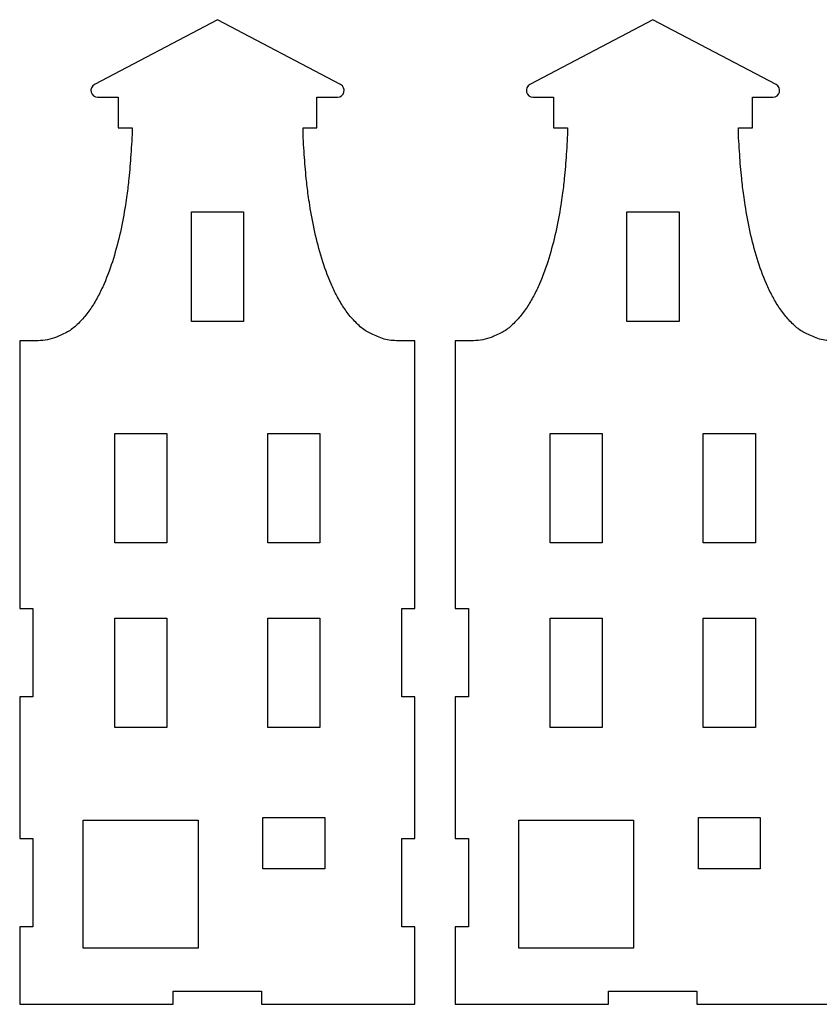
# Model space of a CAD drawing. Header units: millimetres. Extents: x -996 to 853, y -929 to 599.
# Tile 2 of 30: x -950 to -769, y 189 to 412. Entities that reach past the tile are written whole.
import ezdxf

# ---------------------------------------------------------------- set-up
doc = ezdxf.new("R2010")
doc.units = ezdxf.units.MM
doc.header["$MEASUREMENT"] = 0
doc.layers.add('Layer 1', color=7, linetype='Continuous')

msp = doc.modelspace()

# ---------------------------------------------------------------- linework, layer by layer
at = {"layer": 'Layer 1', "lineweight": 25}
for points, knots in [([(-864.7079, 338.8538), (-864.7079, 338.8538), (-860.5079, 338.8538), (-860.5079, 338.8538), (-860.5079, 338.8538), (-860.5079, 338.8538), (-860.5079, 278.2238), (-860.5079, 278.2238), (-860.5079, 278.2238), (-860.5079, 278.2238), (-863.5079, 278.2238), (-863.5079, 278.2238), (-863.5079, 278.2238), (-863.5079, 278.2238), (-863.5079, 258.2238), (-863.5079, 258.2238), (-863.5079, 258.2238), (-863.5079, 258.2238), (-860.5079, 258.2238), (-860.5079, 258.2238), (-860.5079, 258.2238), (-860.5079, 258.2238), (-860.5079, 226.1438), (-860.5079, 226.1438), (-860.5079, 226.1438), (-860.5079, 226.1438), (-863.5079, 226.1438), (-863.5079, 226.1438), (-863.5079, 226.1438), (-863.5079, 226.1438), (-863.5079, 206.1438), (-863.5079, 206.1438), (-863.5079, 206.1438), (-863.5079, 206.1438), (-860.5079, 206.1438), (-860.5079, 206.1438), (-860.5079, 206.1438), (-860.5079, 206.1438), (-860.5079, 188.6138), (-860.5079, 188.6138), (-860.5079, 188.6138), (-860.5079, 188.6138), (-895.2379, 188.6138), (-895.2379, 188.6138), (-895.2379, 188.6138), (-895.2379, 188.6138), (-895.2379, 191.6138), (-895.2379, 191.6138), (-895.2379, 191.6138), (-895.2379, 191.6138), (-915.2379, 191.6138), (-915.2379, 191.6138), (-915.2379, 191.6138), (-915.2379, 191.6138), (-915.2379, 188.6138), (-915.2379, 188.6138), (-915.2379, 188.6138), (-915.2379, 188.6138), (-949.9679, 188.6138), (-949.9679, 188.6138), (-949.9679, 188.6138), (-949.9679, 188.6138), (-949.9679, 206.1438), (-949.9679, 206.1438), (-949.9679, 206.1438), (-949.9679, 206.1438), (-946.9679, 206.1438), (-946.9679, 206.1438), (-946.9679, 206.1438), (-946.9679, 206.1438), (-946.9679, 226.1438), (-946.9679, 226.1438), (-946.9679, 226.1438), (-946.9679, 226.1438), (-949.9679, 226.1438), (-949.9679, 226.1438), (-949.9679, 226.1438), (-949.9679, 226.1438), (-949.9679, 258.2238), (-949.9679, 258.2238), (-949.9679, 258.2238), (-949.9679, 258.2238), (-946.9679, 258.2238), (-946.9679, 258.2238), (-946.9679, 258.2238), (-946.9679, 258.2238), (-946.9679, 278.2238), (-946.9679, 278.2238), (-946.9679, 278.2238), (-946.9679, 278.2238), (-949.9679, 278.2238), (-949.9679, 278.2238), (-949.9679, 278.2238), (-949.9679, 278.2238), (-949.9679, 338.8538), (-949.9679, 338.8538), (-949.9679, 338.8538), (-949.9679, 338.8538), (-945.8079, 338.8538), (-945.8079, 338.8538), (-945.8079, 338.8538), (-944.3679, 338.8538), (-942.9379, 339.1338), (-941.6079, 339.6838), (-941.6079, 339.6838), (-941.4179, 339.7638), (-941.2279, 339.8438), (-941.0379, 339.9238), (-941.0379, 339.9238), (-940.5679, 340.1238), (-940.1179, 340.3138), (-939.7079, 340.5238), (-939.7079, 340.5238), (-939.2979, 340.7238), (-938.9279, 340.9438), (-938.5579, 341.1938), (-938.5579, 341.1938), (-938.1979, 341.4338), (-937.8379, 341.7138), (-937.4879, 342.0238), (-937.4879, 342.0238), (-937.1279, 342.3338), (-936.7779, 342.6638), (-936.4379, 343.0138), (-936.4379, 343.0138), (-936.0979, 343.3538), (-935.7679, 343.7138), (-935.4579, 344.0838), (-935.4579, 344.0838), (-934.8279, 344.8238), (-934.2379, 345.6138), (-933.6879, 346.4338), (-933.6879, 346.4338), (-933.1479, 347.2538), (-932.6479, 348.1138), (-932.1779, 349.0038), (-932.1779, 349.0038), (-931.7079, 349.8838), (-931.2779, 350.7938), (-930.8679, 351.7238), (-930.8679, 351.7238), (-930.0579, 353.5838), (-929.3679, 355.5138), (-928.7579, 357.4738), (-928.7579, 357.4738), (-928.1579, 359.4338), (-927.6379, 361.4338), (-927.1879, 363.4538), (-927.1879, 363.4538), (-926.7379, 365.4738), (-926.3679, 367.5138), (-926.0379, 369.5638), (-926.0379, 369.5638), (-925.9279, 370.3138), (-925.8179, 371.0638), (-925.7179, 371.8138), (-925.7179, 371.8138), (-925.7179, 371.8138), (-925.7179, 371.8138), (-925.7179, 371.8138), (-925.7179, 371.8138), (-925.7179, 371.8138), (-925.7179, 371.8138), (-925.7179, 371.8138), (-925.7179, 371.8138), (-925.5379, 373.0638), (-925.3879, 374.3238), (-925.2579, 375.5838), (-925.2579, 375.5838), (-925.0679, 377.3738), (-924.9179, 379.1738), (-924.8079, 380.9738), (-924.8079, 380.9738), (-924.6579, 382.9838), (-924.5279, 384.9938), (-924.5179, 387.0038), (-924.5179, 387.0038), (-924.5179, 387.0038), (-927.6779, 387.0038), (-927.6779, 387.0038), (-927.6779, 387.0038), (-927.6779, 387.0038), (-927.6779, 394.0038), (-927.6779, 394.0038), (-927.6779, 394.0038), (-927.6779, 394.0038), (-932.3379, 394.0038), (-932.3379, 394.0038), (-932.3379, 394.0038), (-933.0279, 394.0038), (-933.6279, 394.4738), (-933.7979, 395.1438), (-933.7979, 395.1438), (-933.9579, 395.8138), (-933.6479, 396.5138), (-933.0379, 396.8338), (-933.0379, 396.8338), (-933.0379, 396.8338), (-905.1779, 411.5238), (-905.1779, 411.5238), (-905.1779, 411.5238), (-905.1779, 411.5238), (-877.3179, 396.8338), (-877.3179, 396.8338), (-877.3179, 396.8338), (-876.7079, 396.5138), (-876.3979, 395.8138), (-876.5679, 395.1438), (-876.5679, 395.1438), (-876.7279, 394.4738), (-877.3379, 394.0038), (-878.0179, 394.0038), (-878.0179, 394.0038), (-878.0179, 394.0038), (-882.6779, 394.0038), (-882.6779, 394.0038), (-882.6779, 394.0038), (-882.6779, 394.0038), (-882.6779, 387.0038), (-882.6779, 387.0038), (-882.6779, 387.0038), (-882.6779, 387.0038), (-885.8379, 387.0038), (-885.8379, 387.0038), (-885.8379, 387.0038), (-885.8379, 384.9938), (-885.6979, 382.9838), (-885.5579, 380.9738), (-885.5579, 380.9738), (-885.4379, 379.1738), (-885.2879, 377.3738), (-885.0979, 375.5838), (-885.0979, 375.5838), (-884.9779, 374.3238), (-884.8279, 373.0638), (-884.6479, 371.8138), (-884.6479, 371.8138), (-884.6479, 371.8138), (-884.6479, 371.8138), (-884.6479, 371.8138), (-884.6479, 371.8138), (-884.6479, 371.8138), (-884.6479, 371.8138), (-884.6479, 371.8138), (-884.6479, 371.8138), (-884.5479, 371.0638), (-884.4379, 370.3138), (-884.3179, 369.5638), (-884.3179, 369.5638), (-883.9979, 367.5138), (-883.6179, 365.4738), (-883.1679, 363.4538), (-883.1679, 363.4538), (-882.7179, 361.4338), (-882.2079, 359.4338), (-881.5979, 357.4738), (-881.5979, 357.4738), (-880.9979, 355.5138), (-880.2979, 353.5838), (-879.4879, 351.7238), (-879.4879, 351.7238), (-879.0879, 350.7938), (-878.6479, 349.8838), (-878.1879, 349.0038), (-878.1879, 349.0038), (-877.7179, 348.1138), (-877.2179, 347.2538), (-876.6679, 346.4338), (-876.6679, 346.4338), (-876.1279, 345.6138), (-875.5379, 344.8238), (-874.9079, 344.0838), (-874.9079, 344.0838), (-874.5879, 343.7138), (-874.2579, 343.3538), (-873.9179, 343.0138), (-873.9179, 343.0138), (-873.5779, 342.6638), (-873.2279, 342.3338), (-872.8779, 342.0238), (-872.8779, 342.0238), (-872.5179, 341.7138), (-872.1679, 341.4338), (-871.7979, 341.1938), (-871.7979, 341.1938), (-871.4379, 340.9438), (-871.0579, 340.7238), (-870.6479, 340.5238), (-870.6479, 340.5238), (-870.2379, 340.3138), (-869.7979, 340.1238), (-869.3179, 339.9238), (-869.3179, 339.9238), (-868.8479, 339.7238), (-868.3379, 339.5138), (-867.8579, 339.3138), (-867.8579, 339.3138), (-866.8379, 339.0038), (-865.7779, 338.8538), (-864.7079, 338.8538)], [0, 0, 0, 0, 0.01315789, 0.01315789, 0.01315789, 0.01315789, 0.02631579, 0.02631579, 0.02631579, 0.02631579, 0.03947368, 0.03947368, 0.03947368, 0.03947368, 0.05263158, 0.05263158, 0.05263158, 0.05263158, 0.06578947, 0.06578947, 0.06578947, 0.06578947, 0.07894737, 0.07894737, 0.07894737, 0.07894737, 0.09210526, 0.09210526, 0.09210526, 0.09210526, 0.10526316, 0.10526316, 0.10526316, 0.10526316, 0.11842105, 0.11842105, 0.11842105, 0.11842105, 0.13157895, 0.13157895, 0.13157895, 0.13157895, 0.14473684, 0.14473684, 0.14473684, 0.14473684, 0.15789474, 0.15789474, 0.15789474, 0.15789474, 0.17105263, 0.17105263, 0.17105263, 0.17105263, 0.18421053, 0.18421053, 0.18421053, 0.18421053, 0.19736842, 0.19736842, 0.19736842, 0.19736842, 0.21052632, 0.21052632, 0.21052632, 0.21052632, 0.22368421, 0.22368421, 0.22368421, 0.22368421, 0.23684211, 0.23684211, 0.23684211, 0.23684211, 0.25, 0.25, 0.25, 0.25, 0.26315789, 0.26315789, 0.26315789, 0.26315789, 0.27631579, 0.27631579, 0.27631579, 0.27631579, 0.28947368, 0.28947368, 0.28947368, 0.28947368, 0.30263158, 0.30263158, 0.30263158, 0.30263158, 0.31578947, 0.31578947, 0.31578947, 0.31578947, 0.32894737, 0.32894737, 0.32894737, 0.32894737, 0.34210526, 0.34210526, 0.34210526, 0.34210526, 0.35526316, 0.35526316, 0.35526316, 0.35526316, 0.36842105, 0.36842105, 0.36842105, 0.36842105, 0.38157895, 0.38157895, 0.38157895, 0.38157895, 0.39473684, 0.39473684, 0.39473684, 0.39473684, 0.40789474, 0.40789474, 0.40789474, 0.40789474, 0.42105263, 0.42105263, 0.42105263, 0.42105263, 0.43421053, 0.43421053, 0.43421053, 0.43421053, 0.44736842, 0.44736842, 0.44736842, 0.44736842, 0.46052632, 0.46052632, 0.46052632, 0.46052632, 0.47368421, 0.47368421, 0.47368421, 0.47368421, 0.48684211, 0.48684211, 0.48684211, 0.48684211, 0.5, 0.5, 0.5, 0.5, 0.51315789, 0.51315789, 0.51315789, 0.51315789, 0.52631579, 0.52631579, 0.52631579, 0.52631579, 0.53947368, 0.53947368, 0.53947368, 0.53947368, 0.55263158, 0.55263158, 0.55263158, 0.55263158, 0.56578947, 0.56578947, 0.56578947, 0.56578947, 0.57894737, 0.57894737, 0.57894737, 0.57894737, 0.59210526, 0.59210526, 0.59210526, 0.59210526, 0.60526316, 0.60526316, 0.60526316, 0.60526316, 0.61842105, 0.61842105, 0.61842105, 0.61842105, 0.63157895, 0.63157895, 0.63157895, 0.63157895, 0.64473684, 0.64473684, 0.64473684, 0.64473684, 0.65789474, 0.65789474, 0.65789474, 0.65789474, 0.67105263, 0.67105263, 0.67105263, 0.67105263, 0.68421053, 0.68421053, 0.68421053, 0.68421053, 0.69736842, 0.69736842, 0.69736842, 0.69736842, 0.71052632, 0.71052632, 0.71052632, 0.71052632, 0.72368421, 0.72368421, 0.72368421, 0.72368421, 0.73684211, 0.73684211, 0.73684211, 0.73684211, 0.75, 0.75, 0.75, 0.75, 0.76315789, 0.76315789, 0.76315789, 0.76315789, 0.77631579, 0.77631579, 0.77631579, 0.77631579, 0.78947368, 0.78947368, 0.78947368, 0.78947368, 0.80263158, 0.80263158, 0.80263158, 0.80263158, 0.81578947, 0.81578947, 0.81578947, 0.81578947, 0.82894737, 0.82894737, 0.82894737, 0.82894737, 0.84210526, 0.84210526, 0.84210526, 0.84210526, 0.85526316, 0.85526316, 0.85526316, 0.85526316, 0.86842105, 0.86842105, 0.86842105, 0.86842105, 0.88157895, 0.88157895, 0.88157895, 0.88157895, 0.89473684, 0.89473684, 0.89473684, 0.89473684, 0.90789474, 0.90789474, 0.90789474, 0.90789474, 0.92105263, 0.92105263, 0.92105263, 0.92105263, 0.93421053, 0.93421053, 0.93421053, 0.93421053, 0.94736842, 0.94736842, 0.94736842, 0.94736842, 0.96052632, 0.96052632, 0.96052632, 0.96052632, 0.97368421, 0.97368421, 0.97368421, 0.97368421, 1, 1, 1, 1]), ([(-766.1579, 338.8538), (-766.1579, 338.8538), (-761.9479, 338.8538), (-761.9479, 338.8538), (-761.9479, 338.8538), (-761.9479, 338.8538), (-761.9479, 278.2238), (-761.9479, 278.2238), (-761.9479, 278.2238), (-761.9479, 278.2238), (-764.9479, 278.2238), (-764.9479, 278.2238), (-764.9479, 278.2238), (-764.9479, 278.2238), (-764.9479, 258.2238), (-764.9479, 258.2238), (-764.9479, 258.2238), (-764.9479, 258.2238), (-761.9479, 258.2238), (-761.9479, 258.2238), (-761.9479, 258.2238), (-761.9479, 258.2238), (-761.9479, 226.1438), (-761.9479, 226.1438), (-761.9479, 226.1438), (-761.9479, 226.1438), (-764.9479, 226.1438), (-764.9479, 226.1438), (-764.9479, 226.1438), (-764.9479, 226.1438), (-764.9479, 206.1438), (-764.9479, 206.1438), (-764.9479, 206.1438), (-764.9479, 206.1438), (-761.9479, 206.1438), (-761.9479, 206.1438), (-761.9479, 206.1438), (-761.9479, 206.1438), (-761.9479, 188.6138), (-761.9479, 188.6138), (-761.9479, 188.6138), (-761.9479, 188.6138), (-796.6779, 188.6138), (-796.6779, 188.6138), (-796.6779, 188.6138), (-796.6779, 188.6138), (-796.6779, 191.6138), (-796.6779, 191.6138), (-796.6779, 191.6138), (-796.6779, 191.6138), (-816.6779, 191.6138), (-816.6779, 191.6138), (-816.6779, 191.6138), (-816.6779, 191.6138), (-816.6779, 188.6138), (-816.6779, 188.6138), (-816.6779, 188.6138), (-816.6779, 188.6138), (-851.4079, 188.6138), (-851.4079, 188.6138), (-851.4079, 188.6138), (-851.4079, 188.6138), (-851.4079, 206.1438), (-851.4079, 206.1438), (-851.4079, 206.1438), (-851.4079, 206.1438), (-848.4079, 206.1438), (-848.4079, 206.1438), (-848.4079, 206.1438), (-848.4079, 206.1438), (-848.4079, 226.1438), (-848.4079, 226.1438), (-848.4079, 226.1438), (-848.4079, 226.1438), (-851.4079, 226.1438), (-851.4079, 226.1438), (-851.4079, 226.1438), (-851.4079, 226.1438), (-851.4079, 258.2238), (-851.4079, 258.2238), (-851.4079, 258.2238), (-851.4079, 258.2238), (-848.4079, 258.2238), (-848.4079, 258.2238), (-848.4079, 258.2238), (-848.4079, 258.2238), (-848.4079, 278.2238), (-848.4079, 278.2238), (-848.4079, 278.2238), (-848.4079, 278.2238), (-851.4079, 278.2238), (-851.4079, 278.2238), (-851.4079, 278.2238), (-851.4079, 278.2238), (-851.4079, 338.8538), (-851.4079, 338.8538), (-851.4079, 338.8538), (-851.4079, 338.8538), (-847.2579, 338.8538), (-847.2579, 338.8538), (-847.2579, 338.8538), (-845.8179, 338.8538), (-844.3879, 339.1338), (-843.0579, 339.6838), (-843.0579, 339.6838), (-842.8679, 339.7638), (-842.6779, 339.8438), (-842.4879, 339.9238), (-842.4879, 339.9238), (-842.0179, 340.1238), (-841.5679, 340.3138), (-841.1579, 340.5238), (-841.1579, 340.5238), (-840.7479, 340.7238), (-840.3779, 340.9438), (-840.0079, 341.1938), (-840.0079, 341.1938), (-839.6379, 341.4338), (-839.2879, 341.7138), (-838.9279, 342.0238), (-838.9279, 342.0238), (-838.5779, 342.3338), (-838.2279, 342.6638), (-837.8879, 343.0138), (-837.8879, 343.0138), (-837.5479, 343.3538), (-837.2179, 343.7138), (-836.9079, 344.0838), (-836.9079, 344.0838), (-836.2679, 344.8238), (-835.6879, 345.6138), (-835.1379, 346.4338), (-835.1379, 346.4338), (-834.5979, 347.2538), (-834.0879, 348.1138), (-833.6279, 349.0038), (-833.6279, 349.0038), (-833.1579, 349.8838), (-832.7179, 350.7938), (-832.3179, 351.7238), (-832.3179, 351.7238), (-831.5079, 353.5838), (-830.8179, 355.5138), (-830.2079, 357.4738), (-830.2079, 357.4738), (-829.6079, 359.4338), (-829.0879, 361.4338), (-828.6379, 363.4538), (-828.6379, 363.4538), (-828.1879, 365.4738), (-827.8079, 367.5138), (-827.4879, 369.5638), (-827.4879, 369.5638), (-827.3779, 370.3138), (-827.2679, 371.0638), (-827.1579, 371.8138), (-827.1579, 371.8138), (-827.1579, 371.8138), (-827.1579, 371.8138), (-827.1579, 371.8138), (-827.1579, 371.8138), (-827.1579, 371.8138), (-827.1579, 371.8138), (-827.1579, 371.8138), (-827.1579, 371.8138), (-826.9779, 373.0638), (-826.8379, 374.3238), (-826.7079, 375.5838), (-826.7079, 375.5838), (-826.5179, 377.3738), (-826.3679, 379.1738), (-826.2579, 380.9738), (-826.2579, 380.9738), (-826.1079, 382.9838), (-825.9779, 384.9938), (-825.9679, 387.0038), (-825.9679, 387.0038), (-825.9679, 387.0038), (-829.1279, 387.0038), (-829.1279, 387.0038), (-829.1279, 387.0038), (-829.1279, 387.0038), (-829.1279, 394.0038), (-829.1279, 394.0038), (-829.1279, 394.0038), (-829.1279, 394.0038), (-833.7879, 394.0038), (-833.7879, 394.0038), (-833.7879, 394.0038), (-834.4779, 394.0038), (-835.0779, 394.4738), (-835.2379, 395.1438), (-835.2379, 395.1438), (-835.4079, 395.8138), (-835.0979, 396.5138), (-834.4879, 396.8338), (-834.4879, 396.8338), (-834.4879, 396.8338), (-806.6279, 411.5238), (-806.6279, 411.5238), (-806.6279, 411.5238), (-806.6279, 411.5238), (-778.7679, 396.8338), (-778.7679, 396.8338), (-778.7679, 396.8338), (-778.1579, 396.5138), (-777.8479, 395.8138), (-778.0179, 395.1438), (-778.0179, 395.1438), (-778.1779, 394.4738), (-778.7779, 394.0038), (-779.4679, 394.0038), (-779.4679, 394.0038), (-779.4679, 394.0038), (-784.1279, 394.0038), (-784.1279, 394.0038), (-784.1279, 394.0038), (-784.1279, 394.0038), (-784.1279, 387.0038), (-784.1279, 387.0038), (-784.1279, 387.0038), (-784.1279, 387.0038), (-787.2879, 387.0038), (-787.2879, 387.0038), (-787.2879, 387.0038), (-787.2779, 384.9938), (-787.1479, 382.9838), (-786.9979, 380.9738), (-786.9979, 380.9738), (-786.8879, 379.1738), (-786.7379, 377.3738), (-786.5479, 375.5838), (-786.5479, 375.5838), (-786.4179, 374.3238), (-786.2779, 373.0638), (-786.0979, 371.8138), (-786.0979, 371.8138), (-786.0979, 371.8138), (-786.0979, 371.8138), (-786.0979, 371.8138), (-786.0979, 371.8138), (-786.0979, 371.8138), (-786.0979, 371.8138), (-786.0979, 371.8138), (-786.0979, 371.8138), (-785.9879, 371.0638), (-785.8879, 370.3138), (-785.7679, 369.5638), (-785.7679, 369.5638), (-785.4479, 367.5138), (-785.0679, 365.4738), (-784.6179, 363.4538), (-784.6179, 363.4538), (-784.1679, 361.4338), (-783.6579, 359.4338), (-783.0479, 357.4738), (-783.0479, 357.4738), (-782.4479, 355.5138), (-781.7479, 353.5838), (-780.9379, 351.7238), (-780.9379, 351.7238), (-780.5379, 350.7938), (-780.0979, 349.8838), (-779.6279, 349.0038), (-779.6279, 349.0038), (-779.1679, 348.1138), (-778.6579, 347.2538), (-778.1179, 346.4338), (-778.1179, 346.4338), (-777.5679, 345.6138), (-776.9879, 344.8238), (-776.3479, 344.0838), (-776.3479, 344.0838), (-776.0379, 343.7138), (-775.7079, 343.3538), (-775.3679, 343.0138), (-775.3679, 343.0138), (-775.0279, 342.6638), (-774.6779, 342.3338), (-774.3279, 342.0238), (-774.3279, 342.0238), (-773.9679, 341.7138), (-773.6179, 341.4338), (-773.2479, 341.1938), (-773.2479, 341.1938), (-772.8779, 340.9438), (-772.5079, 340.7238), (-772.0979, 340.5238), (-772.0979, 340.5238), (-771.6879, 340.3138), (-771.2379, 340.1238), (-770.7679, 339.9238), (-770.7679, 339.9238), (-770.2879, 339.7238), (-769.7879, 339.5138), (-769.2979, 339.3138), (-769.2979, 339.3138), (-768.2779, 339.0038), (-767.2179, 338.8538), (-766.1579, 338.8538)], [0, 0, 0, 0, 0.01315789, 0.01315789, 0.01315789, 0.01315789, 0.02631579, 0.02631579, 0.02631579, 0.02631579, 0.03947368, 0.03947368, 0.03947368, 0.03947368, 0.05263158, 0.05263158, 0.05263158, 0.05263158, 0.06578947, 0.06578947, 0.06578947, 0.06578947, 0.07894737, 0.07894737, 0.07894737, 0.07894737, 0.09210526, 0.09210526, 0.09210526, 0.09210526, 0.10526316, 0.10526316, 0.10526316, 0.10526316, 0.11842105, 0.11842105, 0.11842105, 0.11842105, 0.13157895, 0.13157895, 0.13157895, 0.13157895, 0.14473684, 0.14473684, 0.14473684, 0.14473684, 0.15789474, 0.15789474, 0.15789474, 0.15789474, 0.17105263, 0.17105263, 0.17105263, 0.17105263, 0.18421053, 0.18421053, 0.18421053, 0.18421053, 0.19736842, 0.19736842, 0.19736842, 0.19736842, 0.21052632, 0.21052632, 0.21052632, 0.21052632, 0.22368421, 0.22368421, 0.22368421, 0.22368421, 0.23684211, 0.23684211, 0.23684211, 0.23684211, 0.25, 0.25, 0.25, 0.25, 0.26315789, 0.26315789, 0.26315789, 0.26315789, 0.27631579, 0.27631579, 0.27631579, 0.27631579, 0.28947368, 0.28947368, 0.28947368, 0.28947368, 0.30263158, 0.30263158, 0.30263158, 0.30263158, 0.31578947, 0.31578947, 0.31578947, 0.31578947, 0.32894737, 0.32894737, 0.32894737, 0.32894737, 0.34210526, 0.34210526, 0.34210526, 0.34210526, 0.35526316, 0.35526316, 0.35526316, 0.35526316, 0.36842105, 0.36842105, 0.36842105, 0.36842105, 0.38157895, 0.38157895, 0.38157895, 0.38157895, 0.39473684, 0.39473684, 0.39473684, 0.39473684, 0.40789474, 0.40789474, 0.40789474, 0.40789474, 0.42105263, 0.42105263, 0.42105263, 0.42105263, 0.43421053, 0.43421053, 0.43421053, 0.43421053, 0.44736842, 0.44736842, 0.44736842, 0.44736842, 0.46052632, 0.46052632, 0.46052632, 0.46052632, 0.47368421, 0.47368421, 0.47368421, 0.47368421, 0.48684211, 0.48684211, 0.48684211, 0.48684211, 0.5, 0.5, 0.5, 0.5, 0.51315789, 0.51315789, 0.51315789, 0.51315789, 0.52631579, 0.52631579, 0.52631579, 0.52631579, 0.53947368, 0.53947368, 0.53947368, 0.53947368, 0.55263158, 0.55263158, 0.55263158, 0.55263158, 0.56578947, 0.56578947, 0.56578947, 0.56578947, 0.57894737, 0.57894737, 0.57894737, 0.57894737, 0.59210526, 0.59210526, 0.59210526, 0.59210526, 0.60526316, 0.60526316, 0.60526316, 0.60526316, 0.61842105, 0.61842105, 0.61842105, 0.61842105, 0.63157895, 0.63157895, 0.63157895, 0.63157895, 0.64473684, 0.64473684, 0.64473684, 0.64473684, 0.65789474, 0.65789474, 0.65789474, 0.65789474, 0.67105263, 0.67105263, 0.67105263, 0.67105263, 0.68421053, 0.68421053, 0.68421053, 0.68421053, 0.69736842, 0.69736842, 0.69736842, 0.69736842, 0.71052632, 0.71052632, 0.71052632, 0.71052632, 0.72368421, 0.72368421, 0.72368421, 0.72368421, 0.73684211, 0.73684211, 0.73684211, 0.73684211, 0.75, 0.75, 0.75, 0.75, 0.76315789, 0.76315789, 0.76315789, 0.76315789, 0.77631579, 0.77631579, 0.77631579, 0.77631579, 0.78947368, 0.78947368, 0.78947368, 0.78947368, 0.80263158, 0.80263158, 0.80263158, 0.80263158, 0.81578947, 0.81578947, 0.81578947, 0.81578947, 0.82894737, 0.82894737, 0.82894737, 0.82894737, 0.84210526, 0.84210526, 0.84210526, 0.84210526, 0.85526316, 0.85526316, 0.85526316, 0.85526316, 0.86842105, 0.86842105, 0.86842105, 0.86842105, 0.88157895, 0.88157895, 0.88157895, 0.88157895, 0.89473684, 0.89473684, 0.89473684, 0.89473684, 0.90789474, 0.90789474, 0.90789474, 0.90789474, 0.92105263, 0.92105263, 0.92105263, 0.92105263, 0.93421053, 0.93421053, 0.93421053, 0.93421053, 0.94736842, 0.94736842, 0.94736842, 0.94736842, 0.96052632, 0.96052632, 0.96052632, 0.96052632, 0.97368421, 0.97368421, 0.97368421, 0.97368421, 1, 1, 1, 1]), ([(-899.2779, 343.2238), (-899.2779, 343.2238), (-899.2779, 368.0238), (-899.2779, 368.0238), (-899.2779, 368.0238), (-899.2779, 368.0238), (-911.0779, 368.0238), (-911.0779, 368.0238), (-911.0779, 368.0238), (-911.0779, 368.0238), (-911.0779, 343.2238), (-911.0779, 343.2238), (-911.0779, 343.2238), (-911.0779, 343.2238), (-899.2779, 343.2238), (-899.2779, 343.2238)], [0, 0, 0, 0, 0.2, 0.2, 0.2, 0.2, 0.4, 0.4, 0.4, 0.4, 0.6, 0.6, 0.6, 0.6, 1, 1, 1, 1]), ([(-800.7279, 343.2238), (-800.7279, 343.2238), (-800.7279, 368.0238), (-800.7279, 368.0238), (-800.7279, 368.0238), (-800.7279, 368.0238), (-812.5279, 368.0238), (-812.5279, 368.0238), (-812.5279, 368.0238), (-812.5279, 368.0238), (-812.5279, 343.2238), (-812.5279, 343.2238), (-812.5279, 343.2238), (-812.5279, 343.2238), (-800.7279, 343.2238), (-800.7279, 343.2238)], [0, 0, 0, 0, 0.2, 0.2, 0.2, 0.2, 0.4, 0.4, 0.4, 0.4, 0.6, 0.6, 0.6, 0.6, 1, 1, 1, 1]), ([(-928.4679, 317.8538), (-928.4679, 317.8538), (-928.4679, 293.0538), (-928.4679, 293.0538), (-928.4679, 293.0538), (-928.4679, 293.0538), (-916.6679, 293.0538), (-916.6679, 293.0538), (-916.6679, 293.0538), (-916.6679, 293.0538), (-916.6679, 317.8538), (-916.6679, 317.8538), (-916.6679, 317.8538), (-916.6679, 317.8538), (-928.4679, 317.8538), (-928.4679, 317.8538)], [0, 0, 0, 0, 0.2, 0.2, 0.2, 0.2, 0.4, 0.4, 0.4, 0.4, 0.6, 0.6, 0.6, 0.6, 1, 1, 1, 1]), ([(-893.8079, 317.8538), (-893.8079, 317.8538), (-893.8079, 293.0538), (-893.8079, 293.0538), (-893.8079, 293.0538), (-893.8079, 293.0538), (-882.0079, 293.0538), (-882.0079, 293.0538), (-882.0079, 293.0538), (-882.0079, 293.0538), (-882.0079, 317.8538), (-882.0079, 317.8538), (-882.0079, 317.8538), (-882.0079, 317.8538), (-893.8079, 317.8538), (-893.8079, 317.8538)], [0, 0, 0, 0, 0.2, 0.2, 0.2, 0.2, 0.4, 0.4, 0.4, 0.4, 0.6, 0.6, 0.6, 0.6, 1, 1, 1, 1]), ([(-829.9079, 317.8538), (-829.9079, 317.8538), (-829.9079, 293.0538), (-829.9079, 293.0538), (-829.9079, 293.0538), (-829.9079, 293.0538), (-818.1079, 293.0538), (-818.1079, 293.0538), (-818.1079, 293.0538), (-818.1079, 293.0538), (-818.1079, 317.8538), (-818.1079, 317.8538), (-818.1079, 317.8538), (-818.1079, 317.8538), (-829.9079, 317.8538), (-829.9079, 317.8538)], [0, 0, 0, 0, 0.2, 0.2, 0.2, 0.2, 0.4, 0.4, 0.4, 0.4, 0.6, 0.6, 0.6, 0.6, 1, 1, 1, 1]), ([(-795.2479, 317.8538), (-795.2479, 317.8538), (-795.2479, 293.0538), (-795.2479, 293.0538), (-795.2479, 293.0538), (-795.2479, 293.0538), (-783.4479, 293.0538), (-783.4479, 293.0538), (-783.4479, 293.0538), (-783.4479, 293.0538), (-783.4479, 317.8538), (-783.4479, 317.8538), (-783.4479, 317.8538), (-783.4479, 317.8538), (-795.2479, 317.8538), (-795.2479, 317.8538)], [0, 0, 0, 0, 0.2, 0.2, 0.2, 0.2, 0.4, 0.4, 0.4, 0.4, 0.6, 0.6, 0.6, 0.6, 1, 1, 1, 1]), ([(-928.4679, 276.0538), (-928.4679, 276.0538), (-928.4679, 251.2538), (-928.4679, 251.2538), (-928.4679, 251.2538), (-928.4679, 251.2538), (-916.6679, 251.2538), (-916.6679, 251.2538), (-916.6679, 251.2538), (-916.6679, 251.2538), (-916.6679, 276.0538), (-916.6679, 276.0538), (-916.6679, 276.0538), (-916.6679, 276.0538), (-928.4679, 276.0538), (-928.4679, 276.0538)], [0, 0, 0, 0, 0.2, 0.2, 0.2, 0.2, 0.4, 0.4, 0.4, 0.4, 0.6, 0.6, 0.6, 0.6, 1, 1, 1, 1]), ([(-893.8079, 276.0538), (-893.8079, 276.0538), (-893.8079, 251.2538), (-893.8079, 251.2538), (-893.8079, 251.2538), (-893.8079, 251.2538), (-882.0079, 251.2538), (-882.0079, 251.2538), (-882.0079, 251.2538), (-882.0079, 251.2538), (-882.0079, 276.0538), (-882.0079, 276.0538), (-882.0079, 276.0538), (-882.0079, 276.0538), (-893.8079, 276.0538), (-893.8079, 276.0538)], [0, 0, 0, 0, 0.2, 0.2, 0.2, 0.2, 0.4, 0.4, 0.4, 0.4, 0.6, 0.6, 0.6, 0.6, 1, 1, 1, 1]), ([(-829.9079, 276.0538), (-829.9079, 276.0538), (-829.9079, 251.2538), (-829.9079, 251.2538), (-829.9079, 251.2538), (-829.9079, 251.2538), (-818.1079, 251.2538), (-818.1079, 251.2538), (-818.1079, 251.2538), (-818.1079, 251.2538), (-818.1079, 276.0538), (-818.1079, 276.0538), (-818.1079, 276.0538), (-818.1079, 276.0538), (-829.9079, 276.0538), (-829.9079, 276.0538)], [0, 0, 0, 0, 0.2, 0.2, 0.2, 0.2, 0.4, 0.4, 0.4, 0.4, 0.6, 0.6, 0.6, 0.6, 1, 1, 1, 1]), ([(-795.2479, 276.0538), (-795.2479, 276.0538), (-795.2479, 251.2538), (-795.2479, 251.2538), (-795.2479, 251.2538), (-795.2479, 251.2538), (-783.4479, 251.2538), (-783.4479, 251.2538), (-783.4479, 251.2538), (-783.4479, 251.2538), (-783.4479, 276.0538), (-783.4479, 276.0538), (-783.4479, 276.0538), (-783.4479, 276.0538), (-795.2479, 276.0538), (-795.2479, 276.0538)], [0, 0, 0, 0, 0.2, 0.2, 0.2, 0.2, 0.4, 0.4, 0.4, 0.4, 0.6, 0.6, 0.6, 0.6, 1, 1, 1, 1]), ([(-935.5679, 230.3338), (-935.5679, 230.3338), (-935.5679, 201.3338), (-935.5679, 201.3338), (-935.5679, 201.3338), (-935.5679, 201.3338), (-909.5679, 201.3338), (-909.5679, 201.3338), (-909.5679, 201.3338), (-909.5679, 201.3338), (-909.5679, 230.3338), (-909.5679, 230.3338), (-909.5679, 230.3338), (-909.5679, 230.3338), (-935.5679, 230.3338), (-935.5679, 230.3338)], [0, 0, 0, 0, 0.2, 0.2, 0.2, 0.2, 0.4, 0.4, 0.4, 0.4, 0.6, 0.6, 0.6, 0.6, 1, 1, 1, 1]), ([(-880.9079, 230.9138), (-880.9079, 230.9138), (-894.9079, 230.9138), (-894.9079, 230.9138), (-894.9079, 230.9138), (-894.9079, 230.9138), (-894.9079, 219.2638), (-894.9079, 219.2638), (-894.9079, 219.2638), (-894.9079, 219.2638), (-880.9079, 219.2638), (-880.9079, 219.2638), (-880.9079, 219.2638), (-880.9079, 219.2638), (-880.9079, 230.9138), (-880.9079, 230.9138)], [0, 0, 0, 0, 0.2, 0.2, 0.2, 0.2, 0.4, 0.4, 0.4, 0.4, 0.6, 0.6, 0.6, 0.6, 1, 1, 1, 1]), ([(-837.0079, 230.3338), (-837.0079, 230.3338), (-837.0079, 201.3338), (-837.0079, 201.3338), (-837.0079, 201.3338), (-837.0079, 201.3338), (-811.0079, 201.3338), (-811.0079, 201.3338), (-811.0079, 201.3338), (-811.0079, 201.3338), (-811.0079, 230.3338), (-811.0079, 230.3338), (-811.0079, 230.3338), (-811.0079, 230.3338), (-837.0079, 230.3338), (-837.0079, 230.3338)], [0, 0, 0, 0, 0.2, 0.2, 0.2, 0.2, 0.4, 0.4, 0.4, 0.4, 0.6, 0.6, 0.6, 0.6, 1, 1, 1, 1]), ([(-782.3479, 230.9138), (-782.3479, 230.9138), (-796.3479, 230.9138), (-796.3479, 230.9138), (-796.3479, 230.9138), (-796.3479, 230.9138), (-796.3479, 219.2638), (-796.3479, 219.2638), (-796.3479, 219.2638), (-796.3479, 219.2638), (-782.3479, 219.2638), (-782.3479, 219.2638), (-782.3479, 219.2638), (-782.3479, 219.2638), (-782.3479, 230.9138), (-782.3479, 230.9138)], [0, 0, 0, 0, 0.2, 0.2, 0.2, 0.2, 0.4, 0.4, 0.4, 0.4, 0.6, 0.6, 0.6, 0.6, 1, 1, 1, 1])]:
    msp.add_open_spline(points, degree=3, knots=knots, dxfattribs=at)

doc.saveas('drawing.dxf')
